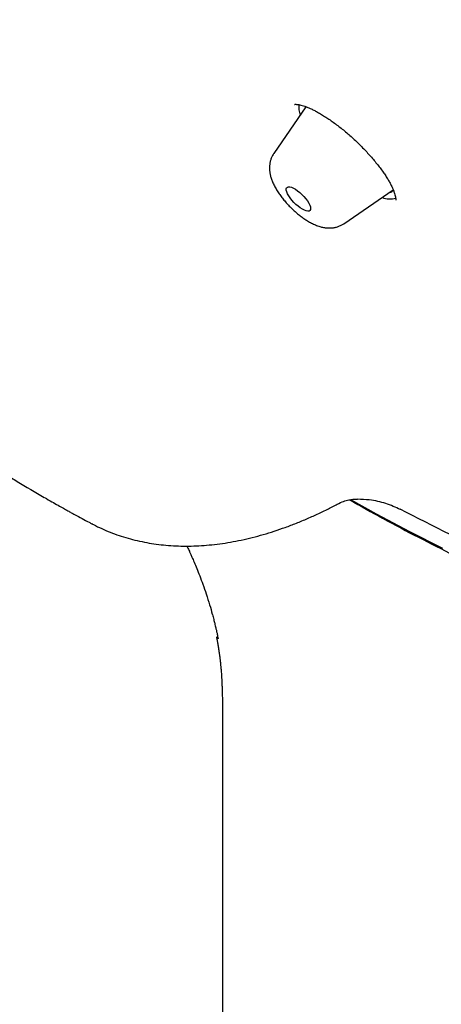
# Model space of a CAD drawing. Header units: millimetres. Extents: x 8 to 789, y 12 to 2370.
# Tile 10 of 85: x 587 to 597, y 775 to 799. Entities that reach past the tile are written whole.
import ezdxf

# ---------------------------------------------------------------- set-up
doc = ezdxf.new("R2010")
doc.units = ezdxf.units.MM

msp = doc.modelspace()

# ---------------------------------------------------------------- linework, layer by layer
at = {"color": 7, "linetype": 'Continuous', "lineweight": 30}
for p, q in [((594.047, 797.236), (593.257, 796.083)), ((594.041, 797.24), (594.031, 797.212)), ((594.981, 794.355), (596.201, 795.186)), ((588.778, 786.972), (588.773, 786.974)), ((591.993, 782.154), (591.993, 684.147))]:
    msp.add_line(p, q, dxfattribs=at)
at = {"color": 7, "linetype": 'Continuous', "lineweight": 30, "flags": 128}
for points in [[(593.694, 795.251), (593.741, 795.231), (593.792, 795.202), (593.845, 795.165), (593.899, 795.121), (593.951, 795.073), (594.001, 795.021), (594.047, 794.968), (594.086, 794.914), (594.119, 794.862), (594.143, 794.813), (594.159, 794.769), (594.164, 794.731), (594.161, 794.701), (594.147, 794.679), (594.125, 794.667), (594.094, 794.664), (594.056, 794.67), (594.012, 794.686), (593.962, 794.711), (593.91, 794.745), (593.856, 794.785), (593.803, 794.831), (593.751, 794.881), (593.704, 794.934), (593.661, 794.988), (593.625, 795.041), (593.596, 795.092), (593.576, 795.139), (593.566, 795.18), (593.565, 795.214), (593.573, 795.24), (593.591, 795.257), (593.618, 795.265), (593.652, 795.263), (593.694, 795.251)], [(597.423, 786.356), (596.612, 786.772), (595.791, 787.208), (595.152, 787.558)]]:
    msp.add_lwpolyline(points, dxfattribs=at)
at = {"color": 7, "linetype": 'Continuous', "lineweight": 30}
for centre, radius, start, end in [((594.535, 797.238), 0.664, 175.7469, 198.5043), ((596.062, 795.315), 0.196, 284.7672, 317.2164), ((596.12, 795.52), 0.554, 249.7091, 284.9591)]:
    msp.add_arc(centre, radius, start, end, dxfattribs=at)
for points, knots in [([(610.244, 807.925), (610.729, 807.123), (611.726, 805.475), (613.019, 803.062), (614.165, 800.687), (615.118, 798.412), (615.874, 796.25), (616.43, 794.215), (616.781, 792.32), (616.925, 790.575), (616.862, 788.992), (616.592, 787.58), (616.116, 786.348), (615.438, 785.304), (614.561, 784.455), (613.492, 783.805), (612.236, 783.358), (610.801, 783.117), (609.197, 783.084), (607.433, 783.259), (605.504, 783.644), (603.418, 784.242), (601.183, 785.059), (598.838, 786.068), (597.192, 786.907), (596.369, 787.327)], [0, 0, 0, 0, 0.041097, 0.084487, 0.127878, 0.171268, 0.214658, 0.258048, 0.301438, 0.344829, 0.388219, 0.431609, 0.474999, 0.51839, 0.56178, 0.60517, 0.64856, 0.69195, 0.735341, 0.778731, 0.822121, 0.866591, 0.911061, 0.95553, 1, 1, 1, 1]), ([(593.767, 797.291), (593.768, 797.291), (593.769, 797.292), (593.785, 797.294), (593.812, 797.294), (593.85, 797.291), (593.898, 797.282), (593.956, 797.268), (594.022, 797.247), (594.096, 797.218), (594.177, 797.182), (594.265, 797.139), (594.359, 797.088), (594.458, 797.03), (594.562, 796.964), (594.669, 796.892), (594.778, 796.813), (594.888, 796.729), (594.998, 796.64), (595.107, 796.548), (595.214, 796.452), (595.319, 796.353), (595.422, 796.252), (595.522, 796.148), (595.618, 796.042), (595.711, 795.936), (595.797, 795.831), (595.877, 795.728), (595.95, 795.627), (596.015, 795.531), (596.072, 795.44), (596.122, 795.353), (596.164, 795.271), (596.199, 795.195), (596.225, 795.126), (596.244, 795.065), (596.256, 795.015), (596.262, 794.976), (596.263, 794.95), (596.261, 794.937), (596.261, 794.937), (596.261, 794.937)], [0, 0, 0, 0, 0.021275, 0.044656, 0.067737, 0.090984, 0.11467, 0.138883, 0.163601, 0.18871, 0.213935, 0.239744, 0.266142, 0.293023, 0.320282, 0.347811, 0.375505, 0.40327, 0.431007, 0.458648, 0.485998, 0.513352, 0.540982, 0.568827, 0.596806, 0.624815, 0.652715, 0.68039, 0.707731, 0.734636, 0.761019, 0.787123, 0.81356, 0.839914, 0.865984, 0.891566, 0.916462, 0.940524, 0.963702, 0.986118, 1, 1, 1, 1]), ([(593.258, 796.082), (593.255, 796.078), (593.236, 796.054), (593.21, 796.002), (593.18, 795.93), (593.161, 795.855), (593.151, 795.778), (593.15, 795.7), (593.157, 795.621), (593.173, 795.538), (593.198, 795.451), (593.235, 795.358), (593.283, 795.261), (593.339, 795.165), (593.403, 795.071), (593.471, 794.98), (593.543, 794.893), (593.619, 794.81), (593.698, 794.73), (593.781, 794.653), (593.866, 794.581), (593.954, 794.514), (594.044, 794.451), (594.138, 794.394), (594.235, 794.343), (594.302, 794.317), (594.335, 794.304)], [0, 0, 0, 0, 0.005576, 0.039812, 0.073667, 0.107475, 0.141639, 0.176679, 0.213289, 0.252384, 0.295029, 0.341907, 0.391976, 0.441723, 0.489742, 0.536238, 0.581689, 0.626513, 0.671057, 0.715622, 0.760419, 0.805769, 0.852074, 0.899864, 0.949855, 1, 1, 1, 1]), ([(594.335, 794.304), (594.354, 794.297), (594.402, 794.281), (594.479, 794.262), (594.565, 794.25), (594.648, 794.248), (594.728, 794.255), (594.806, 794.271), (594.88, 794.298), (594.938, 794.326), (594.969, 794.348), (594.979, 794.355)], [0, 0, 0, 0, 0.0915957, 0.2366284, 0.3686237, 0.492181, 0.6103246, 0.7250528, 0.8376541, 0.9489757, 1, 1, 1, 1]), ([(586.484, 788.291), (586.539, 788.256), (586.684, 788.164), (587.062, 787.933), (587.378, 787.748), (587.599, 787.618)], [0, 0, 0, 0, 0.156969, 0.411339, 1, 1, 1, 1]), ([(587.61, 787.612), (587.669, 787.578), (587.78, 787.514), (587.935, 787.426), (588.067, 787.353), (588.175, 787.292), (588.267, 787.242), (588.384, 787.178), (588.53, 787.099), (588.672, 787.023), (588.752, 786.98), (588.776, 786.968)], [0, 0, 0, 0, 0.154136, 0.287824, 0.401079, 0.493914, 0.5679, 0.637038, 0.793967, 0.940975, 1, 1, 1, 1]), ([(594.824, 787.453), (594.875, 787.477), (594.969, 787.521), (595.101, 787.556), (595.203, 787.571), (595.274, 787.575), (595.306, 787.574), (595.318, 787.574)], [0, 0, 0, 0, 0.300883, 0.55414, 0.758226, 0.912815, 1, 1, 1, 1]), ([(595.125, 787.558), (595.397, 787.405), (596.271, 786.912), (597.706, 786.182), (599.431, 785.358), (600.536, 784.896), (601.09, 784.665)], [0, 0, 0, 0, 0.130487, 0.419413, 0.709159, 1, 1, 1, 1]), ([(596.375, 787.317), (596.259, 787.37), (596.032, 787.475), (595.662, 787.559), (595.416, 787.568), (595.318, 787.571)], [0, 0, 0, 0, 0.38396, 0.754209, 1, 1, 1, 1]), ([(588.77, 786.972), (588.785, 786.964), (588.865, 786.919), (589.018, 786.848), (589.227, 786.758), (589.444, 786.679), (589.666, 786.61), (589.894, 786.551), (590.126, 786.503), (590.362, 786.465), (590.602, 786.438), (590.846, 786.422), (591.095, 786.417), (591.347, 786.422), (591.603, 786.438), (591.863, 786.465), (592.126, 786.503), (592.391, 786.552), (592.659, 786.612), (592.93, 786.682), (593.201, 786.763), (593.473, 786.854), (593.746, 786.955), (594.02, 787.066), (594.295, 787.189), (594.562, 787.316), (594.738, 787.408), (594.822, 787.452)], [0, 0, 0, 0, 0.008768, 0.048778, 0.088773, 0.129128, 0.169782, 0.210619, 0.251518, 0.292322, 0.332852, 0.37405, 0.415258, 0.456592, 0.49811, 0.539865, 0.581961, 0.6235, 0.665726, 0.708101, 0.750432, 0.792528, 0.834229, 0.876694, 0.918962, 0.961251, 1, 1, 1, 1]), ([(591.118, 786.419), (591.121, 786.413), (591.133, 786.387), (591.153, 786.344), (591.179, 786.286), (591.208, 786.222), (591.248, 786.132), (591.3, 786.012), (591.364, 785.859), (591.436, 785.679), (591.515, 785.469), (591.597, 785.231), (591.675, 784.984), (591.721, 784.817), (591.742, 784.739)], [0, 0, 0, 0, 0.009653, 0.040773, 0.068249, 0.105263, 0.15208, 0.227643, 0.320035, 0.429442, 0.556078, 0.700023, 0.861169, 1, 1, 1, 1]), ([(591.744, 784.735), (591.755, 784.694), (591.775, 784.621), (591.799, 784.527), (591.815, 784.458), (591.827, 784.407), (591.837, 784.365), (591.846, 784.327), (591.854, 784.29), (591.864, 784.245), (591.874, 784.193), (591.882, 784.155), (591.886, 784.135)], [0, 0, 0, 0, 0.180662, 0.319988, 0.418483, 0.49763, 0.568293, 0.627513, 0.692912, 0.768004, 0.873218, 1, 1, 1, 1]), ([(591.842, 784.187), (591.842, 784.186), (591.843, 784.185), (591.845, 784.173), (591.851, 784.146), (591.859, 784.102), (591.867, 784.055), (591.877, 784.001), (591.884, 783.962), (591.892, 783.909), (591.9, 783.86), (591.906, 783.82), (591.911, 783.79), (591.915, 783.762), (591.919, 783.73), (591.924, 783.694), (591.928, 783.66), (591.932, 783.628), (591.936, 783.593), (591.941, 783.554), (591.945, 783.514), (591.948, 783.479), (591.952, 783.444), (591.955, 783.401), (591.959, 783.357), (591.963, 783.306), (591.967, 783.248), (591.971, 783.176), (591.975, 783.099), (591.98, 783.011), (591.983, 782.912), (591.987, 782.816), (591.989, 782.73), (591.99, 782.663), (591.992, 782.594), (591.993, 782.515), (591.994, 782.417), (591.995, 782.294), (591.995, 782.202), (591.995, 782.152)], [0, 0, 0, 0, 0.00931, 0.017693, 0.025444, 0.038127, 0.050171, 0.064433, 0.086326, 0.113984, 0.145565, 0.164914, 0.179235, 0.194579, 0.213549, 0.235063, 0.257343, 0.2749, 0.292208, 0.324179, 0.350682, 0.370662, 0.392766, 0.42286, 0.453583, 0.479271, 0.520164, 0.56114, 0.603706, 0.644749, 0.693283, 0.743302, 0.775244, 0.803269, 0.828718, 0.859532, 0.897269, 0.944024, 1, 1, 1, 1])]:
    msp.add_open_spline(points, degree=3, knots=knots, dxfattribs=at)

doc.saveas('drawing.dxf')
